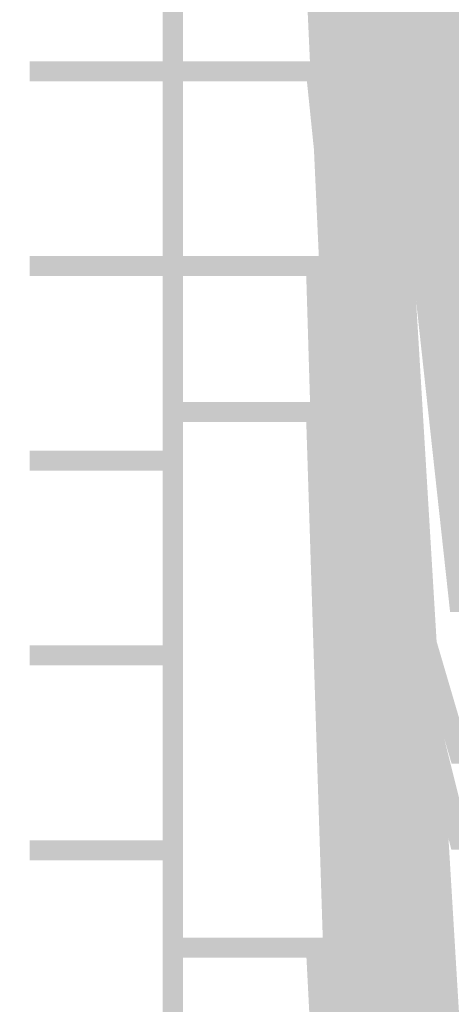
# Model space of a CAD drawing. Extents: x -2 to 113, y -136 to 16.
# Tile 211 of 256: x 12.23 to 14.45, y -44.43 to -39.37. Entities that reach past the tile are written whole.
import ezdxf

# ---------------------------------------------------------------- set-up
doc = ezdxf.new("R2010")
doc.units = 0
doc.header["$MEASUREMENT"] = 0
doc.linetypes.add('SOLID', pattern=[0])
doc.layers.get('0').update_dxf_attribs({"linetype": 'SOLID'})
for name, color, linetype in [('1', 7, 'SOLID'), ('10', 7, 'SOLID'), ('11', 7, 'SOLID'), ('12', 7, 'SOLID'), ('13', 7, 'SOLID'), ('14', 7, 'SOLID'), ('15', 7, 'SOLID'), ('16', 7, 'SOLID'), ('17', 7, 'SOLID'), ('18', 7, 'SOLID'), ('19', 7, 'SOLID'), ('2', 7, 'SOLID'), ('20', 7, 'SOLID'), ('21', 7, 'SOLID'), ('22', 7, 'SOLID'), ('23', 7, 'SOLID'), ('24', 7, 'SOLID'), ('25', 7, 'SOLID'), ('26', 7, 'SOLID'), ('27', 7, 'SOLID'), ('28', 7, 'SOLID'), ('29', 7, 'SOLID'), ('3', 7, 'SOLID'), ('30', 7, 'SOLID'), ('31', 7, 'SOLID'), ('32', 7, 'SOLID'), ('33', 7, 'SOLID'), ('34', 7, 'SOLID'), ('35', 7, 'SOLID'), ('36', 7, 'SOLID'), ('37', 7, 'SOLID'), ('38', 7, 'SOLID'), ('39', 7, 'SOLID'), ('4', 7, 'SOLID'), ('40', 7, 'SOLID'), ('41', 7, 'SOLID'), ('42', 7, 'SOLID'), ('43', 7, 'SOLID'), ('44', 7, 'SOLID'), ('45', 7, 'SOLID'), ('46', 7, 'SOLID'), ('47', 7, 'SOLID'), ('48', 7, 'SOLID'), ('49', 7, 'SOLID'), ('5', 7, 'SOLID'), ('50', 7, 'SOLID'), ('51', 7, 'SOLID'), ('52', 7, 'SOLID'), ('53', 7, 'SOLID'), ('54', 7, 'SOLID'), ('55', 7, 'SOLID'), ('56', 7, 'SOLID'), ('57', 7, 'SOLID'), ('58', 7, 'SOLID'), ('59', 7, 'SOLID'), ('6', 7, 'SOLID'), ('60', 7, 'SOLID'), ('61', 7, 'SOLID'), ('62', 7, 'SOLID'), ('63', 7, 'SOLID'), ('64', 7, 'SOLID'), ('65', 7, 'SOLID'), ('66', 7, 'SOLID'), ('67', 7, 'SOLID'), ('68', 7, 'SOLID'), ('7', 7, 'SOLID'), ('8', 7, 'SOLID'), ('9', 7, 'SOLID')]:
    doc.layers.add(name, color=color, linetype=linetype)

msp = doc.modelspace()

# ---------------------------------------------------------------- linework, layer by layer
at = {"color": 7, "linetype": 'SOLID', "const_width": 0.1029}
for points in [[(13.0178, -13.1385), (13.0178, -125.6385)], [(13.0178, -39.6385), (12.2825, -39.6385)], [(13.0178, -40.6385), (12.2825, -40.6385)], [(13.0178, -40.6385), (13.7531, -40.6385), (14.4884, -43.1422), (48.3119, -43.1422), (49.0472, -40.6385), (49.7825, -40.6385)], [(13.0178, -41.6385), (12.2825, -41.6385)], [(13.0178, -42.6385), (12.2825, -42.6385)], [(13.0178, -43.6385), (12.2825, -43.6385)]]:
    msp.add_lwpolyline(points, dxfattribs=at)
at = {"layer": '1', "color": 7, "linetype": 'SOLID', "const_width": 0.1029}
for points in [[(13.0178, -13.1385), (13.0178, -125.6385)], [(13.0178, -33.1385), (13.7531, -33.1385), (14.4884, -46.5558), (48.3119, -46.5558), (49.0472, -33.1385), (49.7825, -33.1385)], [(13.0178, -39.6385), (12.2825, -39.6385)], [(13.0178, -40.6385), (12.2825, -40.6385)], [(13.0178, -40.6385), (13.7531, -40.6385), (14.4884, -55.247), (48.3119, -55.247), (49.0472, -40.6385), (49.7825, -40.6385)], [(13.0178, -41.6385), (12.2825, -41.6385)], [(13.0178, -42.6385), (12.2825, -42.6385)], [(13.0178, -43.6385), (12.2825, -43.6385)]]:
    msp.add_lwpolyline(points, dxfattribs=at)
at = {"layer": '10', "color": 7, "linetype": 'SOLID', "const_width": 0.1029}
for points in [[(13.0178, -13.1385), (13.0178, -125.6385)], [(13.0178, -39.6385), (12.2825, -39.6385)], [(13.0178, -40.6385), (12.2825, -40.6385)], [(13.0178, -40.6385), (13.7531, -40.6385), (14.4884, -45.9933), (48.3119, -45.9933), (49.0472, -40.6385), (49.7825, -40.6385)], [(13.0178, -41.6385), (12.2825, -41.6385)], [(13.0178, -42.6385), (12.2825, -42.6385)], [(13.0178, -43.6385), (12.2825, -43.6385)]]:
    msp.add_lwpolyline(points, dxfattribs=at)
at = {"layer": '11', "color": 7, "linetype": 'SOLID', "const_width": 0.1029}
for points in [[(13.0178, -13.1385), (13.0178, -125.6385)], [(13.0178, -39.6385), (12.2825, -39.6385)], [(13.0178, -40.6385), (12.2825, -40.6385)], [(13.0178, -41.6385), (12.2825, -41.6385)], [(13.0178, -42.6385), (12.2825, -42.6385)], [(13.0178, -43.6385), (12.2825, -43.6385)]]:
    msp.add_lwpolyline(points, dxfattribs=at)
at = {"layer": '12', "color": 7, "linetype": 'SOLID', "const_width": 0.1029}
for points in [[(13.0178, -13.1385), (13.0178, -125.6385)], [(13.0178, -31.6385), (13.7531, -31.6385), (14.4884, -42.1495), (48.3119, -42.1495), (49.0472, -31.6385), (49.7825, -31.6385)], [(13.0178, -39.6385), (12.2825, -39.6385)], [(13.0178, -40.6385), (12.2825, -40.6385)], [(13.0178, -41.6385), (12.2825, -41.6385)], [(13.0178, -42.6385), (12.2825, -42.6385)], [(13.0178, -43.6385), (12.2825, -43.6385)]]:
    msp.add_lwpolyline(points, dxfattribs=at)
at = {"layer": '13', "color": 7, "linetype": 'SOLID', "const_width": 0.1029}
for points in [[(13.0178, -13.1385), (13.0178, -125.6385)], [(13.0178, -39.6385), (12.2825, -39.6385)], [(13.0178, -40.6385), (12.2825, -40.6385)], [(13.0178, -41.6385), (12.2825, -41.6385)], [(13.0178, -42.6385), (12.2825, -42.6385)], [(13.0178, -43.6385), (12.2825, -43.6385)]]:
    msp.add_lwpolyline(points, dxfattribs=at)
at = {"layer": '14', "color": 7, "linetype": 'SOLID', "const_width": 0.1029}
for points in [[(13.0178, -13.1385), (13.0178, -125.6385)], [(13.0178, -39.6385), (12.2825, -39.6385)], [(13.0178, -40.6385), (12.2825, -40.6385)], [(13.0178, -41.6385), (12.2825, -41.6385)], [(13.0178, -42.6385), (12.2825, -42.6385)], [(13.0178, -43.6385), (12.2825, -43.6385)], [(13.0178, -44.1385), (13.7531, -44.1385), (14.4884, -52.2745), (48.3119, -52.2745), (49.0472, -44.1385), (49.7825, -44.1385)]]:
    msp.add_lwpolyline(points, dxfattribs=at)
at = {"layer": '15', "color": 7, "linetype": 'SOLID', "const_width": 0.1029}
for points in [[(13.0178, -13.1385), (13.0178, -125.6385)], [(13.0178, -39.6385), (12.2825, -39.6385)], [(13.0178, -40.6385), (12.2825, -40.6385)], [(13.0178, -41.6385), (12.2825, -41.6385)], [(13.0178, -42.6385), (12.2825, -42.6385)], [(13.0178, -43.6385), (12.2825, -43.6385)]]:
    msp.add_lwpolyline(points, dxfattribs=at)
at = {"layer": '16', "color": 7, "linetype": 'SOLID', "const_width": 0.1029}
for points in [[(13.0178, -13.1385), (13.0178, -125.6385)], [(13.0178, -29.6385), (13.7531, -29.6385), (14.4884, -40.0595), (48.3119, -40.0595), (49.0472, -29.6385), (49.7825, -29.6385)], [(13.0178, -37.6385), (13.7531, -37.6385), (14.4884, -56.3444), (48.3119, -56.3444), (49.0472, -37.6385), (49.7825, -37.6385)], [(13.0178, -39.6385), (12.2825, -39.6385)], [(13.0178, -40.6385), (12.2825, -40.6385)], [(13.0178, -41.3885), (13.7531, -41.3885), (14.4884, -64.3793), (48.3119, -64.3793), (49.0472, -41.3885), (49.7825, -41.3885)], [(13.0178, -41.6385), (12.2825, -41.6385)], [(13.0178, -42.6385), (12.2825, -42.6385)], [(13.0178, -43.6385), (12.2825, -43.6385)]]:
    msp.add_lwpolyline(points, dxfattribs=at)
at = {"layer": '17', "color": 7, "linetype": 'SOLID', "const_width": 0.1029}
for points in [[(13.0178, -13.1385), (13.0178, -125.6385)], [(13.0178, -39.6385), (12.2825, -39.6385)], [(13.0178, -40.6385), (12.2825, -40.6385)], [(13.0178, -41.6385), (12.2825, -41.6385)], [(13.0178, -42.6385), (12.2825, -42.6385)], [(13.0178, -43.6385), (12.2825, -43.6385)]]:
    msp.add_lwpolyline(points, dxfattribs=at)
at = {"layer": '18', "color": 7, "linetype": 'SOLID', "const_width": 0.1029}
for points in [[(13.0178, -13.1385), (13.0178, -125.6385)], [(13.0178, -33.1385), (13.7531, -33.1385), (14.4884, -47.212), (48.3119, -47.212), (49.0472, -33.1385), (49.7825, -33.1385)], [(13.0178, -39.6385), (12.2825, -39.6385)], [(13.0178, -40.6385), (12.2825, -40.6385)], [(13.0178, -40.6385), (13.7531, -40.6385), (14.4884, -55.247), (48.3119, -55.247), (49.0472, -40.6385), (49.7825, -40.6385)], [(13.0178, -41.6385), (12.2825, -41.6385)], [(13.0178, -42.6385), (12.2825, -42.6385)], [(13.0178, -43.6385), (12.2825, -43.6385)]]:
    msp.add_lwpolyline(points, dxfattribs=at)
at = {"layer": '19', "color": 7, "linetype": 'SOLID', "const_width": 0.1029}
for points in [[(13.0178, -13.1385), (13.0178, -125.6385)], [(13.0178, -39.6385), (12.2825, -39.6385)], [(13.0178, -40.6385), (12.2825, -40.6385)], [(13.0178, -41.6385), (12.2825, -41.6385)], [(13.0178, -42.6385), (12.2825, -42.6385)], [(13.0178, -43.6385), (12.2825, -43.6385)]]:
    msp.add_lwpolyline(points, dxfattribs=at)
at = {"layer": '2', "color": 7, "linetype": 'SOLID', "const_width": 0.1029}
for points in [[(13.0178, -13.1385), (13.0178, -125.6385)], [(13.0178, -31.6385), (13.7531, -31.6385), (14.4884, -41.0521), (48.3119, -41.0521), (49.0472, -31.6385), (49.7825, -31.6385)], [(13.0178, -33.6385), (13.7531, -33.6385), (14.4884, -47.212), (48.3119, -47.212), (49.0472, -33.6385), (49.7825, -33.6385)], [(13.0178, -39.1385), (13.7531, -39.1385), (14.4884, -55.247), (48.3119, -55.247), (49.0472, -39.1385), (49.7825, -39.1385)], [(13.0178, -39.6385), (12.2825, -39.6385)], [(13.0178, -40.6385), (12.2825, -40.6385)], [(13.0178, -41.6385), (12.2825, -41.6385)], [(13.0178, -42.6385), (12.2825, -42.6385)], [(13.0178, -43.6385), (12.2825, -43.6385)]]:
    msp.add_lwpolyline(points, dxfattribs=at)
at = {"layer": '20', "color": 7, "linetype": 'SOLID', "const_width": 0.1029}
for points in [[(13.0178, -13.1385), (13.0178, -125.6385)], [(13.0178, -39.6385), (12.2825, -39.6385)], [(13.0178, -39.6385), (13.7531, -39.6385), (14.4884, -46.7709), (48.3119, -46.7709), (49.0472, -39.6385), (49.7825, -39.6385)], [(13.0178, -40.6385), (12.2825, -40.6385)], [(13.0178, -41.6385), (12.2825, -41.6385)], [(13.0178, -42.6385), (12.2825, -42.6385)], [(13.0178, -43.6385), (12.2825, -43.6385)], [(13.0178, -44.1385), (13.7531, -44.1385), (14.4884, -52.9308), (48.3119, -52.9308), (49.0472, -44.1385), (49.7825, -44.1385)]]:
    msp.add_lwpolyline(points, dxfattribs=at)
at = {"layer": '21', "color": 7, "linetype": 'SOLID', "const_width": 0.1029}
for points in [[(13.0178, -13.1385), (13.0178, -125.6385)], [(13.0178, -39.6385), (12.2825, -39.6385)], [(13.0178, -40.6385), (12.2825, -40.6385)], [(13.0178, -41.6385), (12.2825, -41.6385)], [(13.0178, -42.6385), (12.2825, -42.6385)], [(13.0178, -43.6385), (12.2825, -43.6385)]]:
    msp.add_lwpolyline(points, dxfattribs=at)
at = {"layer": '22', "color": 7, "linetype": 'SOLID', "const_width": 0.1029}
for points in [[(13.0178, -13.1385), (13.0178, -125.6385)], [(13.0178, -39.6385), (12.2825, -39.6385)], [(13.0178, -40.6385), (12.2825, -40.6385)], [(13.0178, -41.6385), (12.2825, -41.6385)], [(13.0178, -42.6385), (12.2825, -42.6385)], [(13.0178, -43.6385), (12.2825, -43.6385)]]:
    msp.add_lwpolyline(points, dxfattribs=at)
at = {"layer": '23', "color": 7, "linetype": 'SOLID', "const_width": 0.1029}
for points in [[(13.0178, -13.1385), (13.0178, -125.6385)], [(13.0178, -39.6385), (12.2825, -39.6385)], [(13.0178, -40.6385), (12.2825, -40.6385)], [(13.0178, -41.6385), (12.2825, -41.6385)], [(13.0178, -42.6385), (12.2825, -42.6385)], [(13.0178, -43.6385), (12.2825, -43.6385)]]:
    msp.add_lwpolyline(points, dxfattribs=at)
at = {"layer": '24', "color": 7, "linetype": 'SOLID', "const_width": 0.1029}
for points in [[(13.0178, -13.1385), (13.0178, -125.6385)], [(13.0178, -39.6385), (12.2825, -39.6385)], [(13.0178, -40.6385), (12.2825, -40.6385)], [(13.0178, -41.6385), (12.2825, -41.6385)], [(13.0178, -42.6385), (12.2825, -42.6385)], [(13.0178, -43.6385), (12.2825, -43.6385)]]:
    msp.add_lwpolyline(points, dxfattribs=at)
at = {"layer": '25', "color": 7, "linetype": 'SOLID', "const_width": 0.1029}
for points in [[(13.0178, -13.1385), (13.0178, -125.6385)], [(13.0178, -39.6385), (12.2825, -39.6385)], [(13.0178, -40.6385), (12.2825, -40.6385)], [(13.0178, -41.6385), (12.2825, -41.6385)], [(13.0178, -42.6385), (12.2825, -42.6385)], [(13.0178, -43.6385), (12.2825, -43.6385)]]:
    msp.add_lwpolyline(points, dxfattribs=at)
at = {"layer": '26', "color": 7, "linetype": 'SOLID', "const_width": 0.1029}
for points in [[(13.0178, -13.1385), (13.0178, -125.6385)], [(13.0178, -33.1385), (13.7531, -33.1385), (14.4884, -41.7084), (48.3119, -41.7084), (49.0472, -33.1385), (49.7825, -33.1385)], [(13.0178, -39.6385), (12.2825, -39.6385)], [(13.0178, -40.6385), (12.2825, -40.6385)], [(13.0178, -41.6385), (12.2825, -41.6385)], [(13.0178, -42.6385), (12.2825, -42.6385)], [(13.0178, -43.6385), (12.2825, -43.6385)]]:
    msp.add_lwpolyline(points, dxfattribs=at)
at = {"layer": '27', "color": 7, "linetype": 'SOLID', "const_width": 0.1029}
for points in [[(13.0178, -13.1385), (13.0178, -125.6385)], [(13.0178, -39.6385), (12.2825, -39.6385)], [(13.0178, -40.6385), (12.2825, -40.6385)], [(13.0178, -41.6385), (12.2825, -41.6385)], [(13.0178, -42.6385), (12.2825, -42.6385)], [(13.0178, -43.6385), (12.2825, -43.6385)]]:
    msp.add_lwpolyline(points, dxfattribs=at)
at = {"layer": '28', "color": 7, "linetype": 'SOLID', "const_width": 0.1029}
for points in [[(13.0178, -13.1385), (13.0178, -125.6385)], [(13.0178, -39.6385), (12.2825, -39.6385)], [(13.0178, -40.6385), (12.2825, -40.6385)], [(13.0178, -41.6385), (12.2825, -41.6385)], [(13.0178, -42.6385), (12.2825, -42.6385)], [(13.0178, -43.6385), (12.2825, -43.6385)]]:
    msp.add_lwpolyline(points, dxfattribs=at)
at = {"layer": '29', "color": 7, "linetype": 'SOLID', "const_width": 0.1029}
for points in [[(13.0178, -13.1385), (13.0178, -125.6385)], [(13.0178, -33.1385), (13.7531, -33.1385), (14.4884, -41.8297), (48.3119, -41.8297), (49.0472, -33.1385), (49.7825, -33.1385)], [(13.0178, -35.6385), (13.7531, -35.6385), (14.4884, -49.8646), (48.3119, -49.8646), (49.0472, -35.6385), (49.7825, -35.6385)], [(13.0178, -39.6385), (12.2825, -39.6385)], [(13.0178, -40.6385), (12.2825, -40.6385)], [(13.0178, -41.6385), (12.2825, -41.6385)], [(13.0178, -42.6385), (12.2825, -42.6385)], [(13.0178, -43.6385), (12.2825, -43.6385)]]:
    msp.add_lwpolyline(points, dxfattribs=at)
at = {"layer": '3', "color": 7, "linetype": 'SOLID', "const_width": 0.1029}
for points in [[(13.0178, -13.1385), (13.0178, -125.6385)], [(13.0178, -39.6385), (12.2825, -39.6385)], [(13.0178, -40.6385), (12.2825, -40.6385)], [(13.0178, -41.6385), (12.2825, -41.6385)], [(13.0178, -42.6385), (12.2825, -42.6385)], [(13.0178, -43.6385), (12.2825, -43.6385)]]:
    msp.add_lwpolyline(points, dxfattribs=at)
at = {"layer": '30', "color": 7, "linetype": 'SOLID', "const_width": 0.1029}
for points in [[(13.0178, -13.1385), (13.0178, -125.6385)], [(13.0178, -30.6385), (13.7531, -30.6385), (14.4884, -41.0521), (48.3119, -41.0521), (49.0472, -30.6385), (49.7825, -30.6385)], [(13.0178, -33.1385), (13.7531, -33.1385), (14.4884, -47.212), (48.3119, -47.212), (49.0472, -33.1385), (49.7825, -33.1385)], [(13.0178, -35.6385), (13.7531, -35.6385), (14.4884, -53.372), (48.3119, -53.372), (49.0472, -35.6385), (49.7825, -35.6385)], [(13.0178, -39.6385), (12.2825, -39.6385)], [(13.0178, -40.6385), (12.2825, -40.6385)], [(13.0178, -41.6385), (12.2825, -41.6385)], [(13.0178, -42.6385), (12.2825, -42.6385)], [(13.0178, -43.6385), (12.2825, -43.6385)]]:
    msp.add_lwpolyline(points, dxfattribs=at)
at = {"layer": '31', "color": 7, "linetype": 'SOLID', "const_width": 0.1029}
for points in [[(13.0178, -13.1385), (13.0178, -125.6385)], [(13.0178, -39.6385), (12.2825, -39.6385)], [(13.0178, -40.6385), (12.2825, -40.6385)], [(13.0178, -41.6385), (12.2825, -41.6385)], [(13.0178, -42.6385), (12.2825, -42.6385)], [(13.0178, -43.6385), (12.2825, -43.6385)]]:
    msp.add_lwpolyline(points, dxfattribs=at)
at = {"layer": '32', "color": 7, "linetype": 'SOLID', "const_width": 0.1029}
for points in [[(13.0178, -13.1385), (13.0178, -125.6385)], [(13.0178, -39.6385), (12.2825, -39.6385)], [(13.0178, -40.6385), (12.2825, -40.6385)], [(13.0178, -41.6385), (12.2825, -41.6385)], [(13.0178, -42.6385), (12.2825, -42.6385)], [(13.0178, -43.6385), (12.2825, -43.6385)]]:
    msp.add_lwpolyline(points, dxfattribs=at)
at = {"layer": '33', "color": 7, "linetype": 'SOLID', "const_width": 0.1029}
for points in [[(13.0178, -13.1385), (13.0178, -125.6385)], [(13.0178, -39.6385), (12.2825, -39.6385)], [(13.0178, -40.6385), (12.2825, -40.6385)], [(13.0178, -41.6385), (12.2825, -41.6385)], [(13.0178, -42.6385), (12.2825, -42.6385)], [(13.0178, -43.6385), (12.2825, -43.6385)]]:
    msp.add_lwpolyline(points, dxfattribs=at)
at = {"layer": '34', "color": 7, "linetype": 'SOLID', "const_width": 0.1029}
for points in [[(13.0178, -13.1385), (13.0178, -125.6385)], [(13.0178, -39.6385), (12.2825, -39.6385)], [(13.0178, -40.6385), (12.2825, -40.6385)], [(13.0178, -41.6385), (12.2825, -41.6385)], [(13.0178, -42.6385), (12.2825, -42.6385)], [(13.0178, -43.6385), (12.2825, -43.6385)]]:
    msp.add_lwpolyline(points, dxfattribs=at)
at = {"layer": '35', "color": 7, "linetype": 'SOLID', "const_width": 0.1029}
for points in [[(13.0178, -13.1385), (13.0178, -125.6385)], [(13.0178, -39.6385), (12.2825, -39.6385)], [(13.0178, -40.6385), (12.2825, -40.6385)], [(13.0178, -41.6385), (12.2825, -41.6385)], [(13.0178, -42.6385), (12.2825, -42.6385)], [(13.0178, -43.6385), (12.2825, -43.6385)]]:
    msp.add_lwpolyline(points, dxfattribs=at)
at = {"layer": '36', "color": 7, "linetype": 'SOLID', "const_width": 0.1029}
for points in [[(13.0178, -13.1385), (13.0178, -125.6385)], [(13.0178, -39.6385), (12.2825, -39.6385)], [(13.0178, -40.6385), (12.2825, -40.6385)], [(13.0178, -41.6385), (12.2825, -41.6385)], [(13.0178, -42.6385), (12.2825, -42.6385)], [(13.0178, -43.6385), (12.2825, -43.6385)]]:
    msp.add_lwpolyline(points, dxfattribs=at)
at = {"layer": '37', "color": 7, "linetype": 'SOLID', "const_width": 0.1029}
for points in [[(13.0178, -13.1385), (13.0178, -125.6385)], [(13.0178, -39.6385), (12.2825, -39.6385)], [(13.0178, -40.6385), (12.2825, -40.6385)], [(13.0178, -41.6385), (12.2825, -41.6385)], [(13.0178, -42.6385), (12.2825, -42.6385)], [(13.0178, -43.6385), (12.2825, -43.6385)]]:
    msp.add_lwpolyline(points, dxfattribs=at)
at = {"layer": '38', "color": 7, "linetype": 'SOLID', "const_width": 0.1029}
for points in [[(13.0178, -13.1385), (13.0178, -125.6385)], [(13.0178, -39.6385), (12.2825, -39.6385)], [(13.0178, -40.6385), (12.2825, -40.6385)], [(13.0178, -41.6385), (12.2825, -41.6385)], [(13.0178, -42.6385), (12.2825, -42.6385)], [(13.0178, -43.6385), (12.2825, -43.6385)]]:
    msp.add_lwpolyline(points, dxfattribs=at)
at = {"layer": '39', "color": 7, "linetype": 'SOLID', "const_width": 0.1029}
for points in [[(13.0178, -13.1385), (13.0178, -125.6385)], [(13.0178, -35.6385), (13.7531, -35.6385), (14.4884, -42.3646), (48.3119, -42.3646), (49.0472, -35.6385), (49.7825, -35.6385)], [(13.0178, -39.6385), (12.2825, -39.6385)], [(13.0178, -40.6385), (12.2825, -40.6385)], [(13.0178, -40.6385), (13.7531, -40.6385), (14.4884, -48.5245), (48.3119, -48.5245), (49.0472, -40.6385), (49.7825, -40.6385)], [(13.0178, -41.6385), (12.2825, -41.6385)], [(13.0178, -42.6385), (12.2825, -42.6385)], [(13.0178, -43.6385), (12.2825, -43.6385)]]:
    msp.add_lwpolyline(points, dxfattribs=at)
at = {"layer": '4', "color": 7, "linetype": 'SOLID', "const_width": 0.1029}
for points in [[(13.0178, -13.1385), (13.0178, -125.6385)], [(13.0178, -33.6385), (13.7531, -33.6385), (14.4884, -41.7084), (48.3119, -41.7084), (49.0472, -33.6385), (49.7825, -33.6385)], [(13.0178, -35.6385), (13.7531, -35.6385), (14.4884, -47.8683), (48.3119, -47.8683), (49.0472, -35.6385), (49.7825, -35.6385)], [(13.0178, -39.1385), (13.7531, -39.1385), (14.4884, -54.0282), (48.3119, -54.0282), (49.0472, -39.1385), (49.7825, -39.1385)], [(13.0178, -39.6385), (12.2825, -39.6385)], [(13.0178, -40.6385), (12.2825, -40.6385)], [(13.0178, -41.6385), (12.2825, -41.6385)], [(13.0178, -42.6385), (12.2825, -42.6385)], [(13.0178, -43.6385), (12.2825, -43.6385)]]:
    msp.add_lwpolyline(points, dxfattribs=at)
at = {"layer": '40', "color": 7, "linetype": 'SOLID', "const_width": 0.1029}
for points in [[(13.0178, -13.1385), (13.0178, -125.6385)], [(13.0178, -39.6385), (12.2825, -39.6385)], [(13.0178, -40.6385), (12.2825, -40.6385)], [(13.0178, -41.6385), (12.2825, -41.6385)], [(13.0178, -42.6385), (12.2825, -42.6385)], [(13.0178, -43.6385), (12.2825, -43.6385)]]:
    msp.add_lwpolyline(points, dxfattribs=at)
at = {"layer": '41', "color": 7, "linetype": 'SOLID', "const_width": 0.1029}
for points in [[(13.0178, -13.1385), (13.0178, -125.6385)], [(13.0178, -39.6385), (12.2825, -39.6385)], [(13.0178, -40.6385), (12.2825, -40.6385)], [(13.0178, -41.6385), (12.2825, -41.6385)], [(13.0178, -42.6385), (12.2825, -42.6385)], [(13.0178, -43.6385), (12.2825, -43.6385)]]:
    msp.add_lwpolyline(points, dxfattribs=at)
at = {"layer": '42', "color": 7, "linetype": 'SOLID', "const_width": 0.1029}
for points in [[(13.0178, -13.1385), (13.0178, -125.6385)], [(13.0178, -39.6385), (12.2825, -39.6385)], [(13.0178, -40.6385), (12.2825, -40.6385)], [(13.0178, -41.6385), (12.2825, -41.6385)], [(13.0178, -42.6385), (12.2825, -42.6385)], [(13.0178, -43.6385), (12.2825, -43.6385)]]:
    msp.add_lwpolyline(points, dxfattribs=at)
at = {"layer": '43', "color": 7, "linetype": 'SOLID', "const_width": 0.1029}
for points in [[(13.0178, -13.1385), (13.0178, -125.6385)], [(13.0178, -39.6385), (12.2825, -39.6385)], [(13.0178, -40.6385), (12.2825, -40.6385)], [(13.0178, -41.6385), (12.2825, -41.6385)], [(13.0178, -42.6385), (12.2825, -42.6385)], [(13.0178, -43.6385), (12.2825, -43.6385)]]:
    msp.add_lwpolyline(points, dxfattribs=at)
at = {"layer": '44', "color": 7, "linetype": 'SOLID', "const_width": 0.1029}
for points in [[(13.0178, -13.1385), (13.0178, -125.6385)], [(13.0178, -39.6385), (12.2825, -39.6385)], [(13.0178, -40.6385), (12.2825, -40.6385)], [(13.0178, -41.6385), (12.2825, -41.6385)], [(13.0178, -42.6385), (12.2825, -42.6385)], [(13.0178, -43.6385), (12.2825, -43.6385)]]:
    msp.add_lwpolyline(points, dxfattribs=at)
at = {"layer": '45', "color": 7, "linetype": 'SOLID', "const_width": 0.1029}
for points in [[(13.0178, -13.1385), (13.0178, -125.6385)], [(13.0178, -39.6385), (12.2825, -39.6385)], [(13.0178, -40.6385), (12.2825, -40.6385)], [(13.0178, -41.6385), (12.2825, -41.6385)], [(13.0178, -42.6385), (12.2825, -42.6385)], [(13.0178, -43.6385), (12.2825, -43.6385)]]:
    msp.add_lwpolyline(points, dxfattribs=at)
at = {"layer": '46', "color": 7, "linetype": 'SOLID', "const_width": 0.1029}
for points in [[(13.0178, -13.1385), (13.0178, -125.6385)], [(13.0178, -35.6385), (13.7531, -35.6385), (14.4884, -41.7084), (48.3119, -41.7084), (49.0472, -35.6385), (49.7825, -35.6385)], [(13.0178, -39.6385), (12.2825, -39.6385)], [(13.0178, -40.6385), (12.2825, -40.6385)], [(13.0178, -41.6385), (12.2825, -41.6385)], [(13.0178, -42.6385), (12.2825, -42.6385)], [(13.0178, -43.6385), (12.2825, -43.6385)]]:
    msp.add_lwpolyline(points, dxfattribs=at)
at = {"layer": '47', "color": 7, "linetype": 'SOLID', "const_width": 0.1029}
for points in [[(13.0178, -13.1385), (13.0178, -125.6385)], [(13.0178, -33.1385), (13.7531, -33.1385), (14.4884, -46.5558), (48.3119, -46.5558), (49.0472, -33.1385), (49.7825, -33.1385)], [(13.0178, -35.6385), (13.7531, -35.6385), (14.4884, -52.7157), (48.3119, -52.7157), (49.0472, -35.6385), (49.7825, -35.6385)], [(13.0178, -39.6385), (12.2825, -39.6385)], [(13.0178, -40.6385), (12.2825, -40.6385)], [(13.0178, -40.6385), (13.7531, -40.6385), (14.4884, -60.7506), (48.3119, -60.7506), (49.0472, -40.6385), (49.7825, -40.6385)], [(13.0178, -41.6385), (12.2825, -41.6385)], [(13.0178, -42.6385), (12.2825, -42.6385)], [(13.0178, -43.6385), (12.2825, -43.6385)]]:
    msp.add_lwpolyline(points, dxfattribs=at)
at = {"layer": '48', "color": 7, "linetype": 'SOLID', "const_width": 0.1029}
for points in [[(13.0178, -13.1385), (13.0178, -125.6385)], [(13.0178, -35.6385), (13.7531, -35.6385), (14.4884, -49.8646), (48.3119, -49.8646), (49.0472, -35.6385), (49.7825, -35.6385)], [(13.0178, -39.6385), (12.2825, -39.6385)], [(13.0178, -40.6385), (12.2825, -40.6385)], [(13.0178, -40.6385), (13.7531, -40.6385), (14.4884, -56.0245), (48.3119, -56.0245), (49.0472, -40.6385), (49.7825, -40.6385)], [(13.0178, -41.6385), (12.2825, -41.6385)], [(13.0178, -42.6385), (12.2825, -42.6385)], [(13.0178, -43.6385), (12.2825, -43.6385)]]:
    msp.add_lwpolyline(points, dxfattribs=at)
at = {"layer": '49', "color": 7, "linetype": 'SOLID', "const_width": 0.1029}
for points in [[(13.0178, -13.1385), (13.0178, -125.6385)], [(13.0178, -33.1385), (13.7531, -33.1385), (14.4884, -42.1495), (48.3119, -42.1495), (49.0472, -33.1385), (49.7825, -33.1385)], [(13.0178, -39.6385), (12.2825, -39.6385)], [(13.0178, -40.6385), (12.2825, -40.6385)], [(13.0178, -40.6385), (13.7531, -40.6385), (14.4884, -50.8407), (48.3119, -50.8407), (49.0472, -40.6385), (49.7825, -40.6385)], [(13.0178, -41.6385), (12.2825, -41.6385)], [(13.0178, -42.6385), (12.2825, -42.6385)], [(13.0178, -43.6385), (12.2825, -43.6385)]]:
    msp.add_lwpolyline(points, dxfattribs=at)
at = {"layer": '5', "color": 7, "linetype": 'SOLID', "const_width": 0.1029}
for points in [[(13.0178, -13.1385), (13.0178, -125.6385)], [(13.0178, -39.6385), (12.2825, -39.6385)], [(13.0178, -40.6385), (12.2825, -40.6385)], [(13.0178, -41.6385), (12.2825, -41.6385)], [(13.0178, -42.6385), (12.2825, -42.6385)], [(13.0178, -43.6385), (12.2825, -43.6385)]]:
    msp.add_lwpolyline(points, dxfattribs=at)
at = {"layer": '50', "color": 7, "linetype": 'SOLID', "const_width": 0.1029}
for points in [[(13.0178, -13.1385), (13.0178, -125.6385)], [(13.0178, -31.6385), (13.7531, -31.6385), (14.4884, -41.7084), (48.3119, -41.7084), (49.0472, -31.6385), (49.7825, -31.6385)], [(13.0178, -39.1385), (13.7531, -39.1385), (14.4884, -52.2745), (48.3119, -52.2745), (49.0472, -39.1385), (49.7825, -39.1385)], [(13.0178, -39.6385), (12.2825, -39.6385)], [(13.0178, -40.6385), (12.2825, -40.6385)], [(13.0178, -41.6385), (12.2825, -41.6385)], [(13.0178, -42.6385), (12.2825, -42.6385)], [(13.0178, -43.6385), (12.2825, -43.6385)], [(13.0178, -44.1385), (13.7531, -44.1385), (14.4884, -58.4345), (48.3119, -58.4345), (49.0472, -44.1385), (49.7825, -44.1385)]]:
    msp.add_lwpolyline(points, dxfattribs=at)
at = {"layer": '51', "color": 7, "linetype": 'SOLID', "const_width": 0.1029}
for points in [[(13.0178, -13.1385), (13.0178, -125.6385)], [(13.0178, -39.6385), (12.2825, -39.6385)], [(13.0178, -40.6385), (12.2825, -40.6385)], [(13.0178, -41.6385), (12.2825, -41.6385)], [(13.0178, -42.6385), (12.2825, -42.6385)], [(13.0178, -43.6385), (12.2825, -43.6385)]]:
    msp.add_lwpolyline(points, dxfattribs=at)
at = {"layer": '52', "color": 7, "linetype": 'SOLID', "const_width": 0.1029}
for points in [[(13.0178, -13.1385), (13.0178, -125.6385)], [(13.0178, -39.6385), (12.2825, -39.6385)], [(13.0178, -40.6385), (12.2825, -40.6385)], [(13.0178, -41.6385), (12.2825, -41.6385)], [(13.0178, -42.6385), (12.2825, -42.6385)], [(13.0178, -43.6385), (12.2825, -43.6385)]]:
    msp.add_lwpolyline(points, dxfattribs=at)
at = {"layer": '53', "color": 7, "linetype": 'SOLID', "const_width": 0.1029}
for points in [[(13.0178, -13.1385), (13.0178, -125.6385)], [(13.0178, -39.6385), (12.2825, -39.6385)], [(13.0178, -40.6385), (12.2825, -40.6385)], [(13.0178, -41.6385), (12.2825, -41.6385)], [(13.0178, -42.6385), (12.2825, -42.6385)], [(13.0178, -43.6385), (12.2825, -43.6385)]]:
    msp.add_lwpolyline(points, dxfattribs=at)
at = {"layer": '54', "color": 7, "linetype": 'SOLID', "const_width": 0.1029}
for points in [[(13.0178, -13.1385), (13.0178, -125.6385)], [(13.0178, -39.6385), (12.2825, -39.6385)], [(13.0178, -40.6385), (12.2825, -40.6385)], [(13.0178, -41.6385), (12.2825, -41.6385)], [(13.0178, -42.6385), (12.2825, -42.6385)], [(13.0178, -43.6385), (12.2825, -43.6385)]]:
    msp.add_lwpolyline(points, dxfattribs=at)
at = {"layer": '55', "color": 7, "linetype": 'SOLID', "const_width": 0.1029}
for points in [[(13.0178, -13.1385), (13.0178, -125.6385)], [(13.0178, -39.6385), (12.2825, -39.6385)], [(13.0178, -40.6385), (12.2825, -40.6385)], [(13.0178, -41.6385), (12.2825, -41.6385)], [(13.0178, -42.6385), (12.2825, -42.6385)], [(13.0178, -43.6385), (12.2825, -43.6385)]]:
    msp.add_lwpolyline(points, dxfattribs=at)
at = {"layer": '56', "color": 7, "linetype": 'SOLID', "const_width": 0.1029}
for points in [[(13.0178, -13.1385), (13.0178, -125.6385)], [(13.0178, -30.6385), (13.7531, -30.6385), (14.4884, -42.1495), (48.3119, -42.1495), (49.0472, -30.6385), (49.7825, -30.6385)], [(13.0178, -35.6385), (13.7531, -35.6385), (14.4884, -52.7157), (48.3119, -52.7157), (49.0472, -35.6385), (49.7825, -35.6385)], [(13.0178, -36.6385), (13.7531, -36.6385), (14.4884, -58.8756), (48.3119, -58.8756), (49.0472, -36.6385), (49.7825, -36.6385)], [(13.0178, -39.6385), (12.2825, -39.6385)], [(13.0178, -40.6385), (12.2825, -40.6385)], [(13.0178, -40.6385), (13.7531, -40.6385), (14.4884, -65.0356), (48.3119, -65.0356), (49.0472, -40.6385), (49.7825, -40.6385)], [(13.0178, -41.6385), (12.2825, -41.6385)], [(13.0178, -42.6385), (12.2825, -42.6385)], [(13.0178, -43.6385), (12.2825, -43.6385)]]:
    msp.add_lwpolyline(points, dxfattribs=at)
at = {"layer": '57', "color": 7, "linetype": 'SOLID', "const_width": 0.1029}
for points in [[(13.0178, -13.1385), (13.0178, -125.6385)], [(13.0178, -39.6385), (12.2825, -39.6385)], [(13.0178, -40.6385), (12.2825, -40.6385)], [(13.0178, -40.6385), (13.7531, -40.6385), (14.4884, -44.8021), (48.3119, -44.8021), (49.0472, -40.6385), (49.7825, -40.6385)], [(13.0178, -41.6385), (12.2825, -41.6385)], [(13.0178, -42.6385), (12.2825, -42.6385)], [(13.0178, -43.6385), (12.2825, -43.6385)]]:
    msp.add_lwpolyline(points, dxfattribs=at)
at = {"layer": '58', "color": 7, "linetype": 'SOLID', "const_width": 0.1029}
for points in [[(13.0178, -13.1385), (13.0178, -125.6385)], [(13.0178, -39.6385), (12.2825, -39.6385)], [(13.0178, -40.6385), (12.2825, -40.6385)], [(13.0178, -41.6385), (12.2825, -41.6385)], [(13.0178, -42.6385), (12.2825, -42.6385)], [(13.0178, -43.6385), (12.2825, -43.6385)]]:
    msp.add_lwpolyline(points, dxfattribs=at)
at = {"layer": '59', "color": 7, "linetype": 'SOLID', "const_width": 0.1029}
for points in [[(13.0178, -13.1385), (13.0178, -125.6385)], [(13.0178, -33.1385), (13.7531, -33.1385), (14.4884, -39.8334), (48.3119, -39.8334), (49.0472, -33.1385), (49.7825, -33.1385)], [(13.0178, -39.6385), (12.2825, -39.6385)], [(13.0178, -40.6385), (12.2825, -40.6385)], [(13.0178, -40.6385), (13.7531, -40.6385), (14.4884, -48.5245), (48.3119, -48.5245), (49.0472, -40.6385), (49.7825, -40.6385)], [(13.0178, -41.6385), (12.2825, -41.6385)], [(13.0178, -42.6385), (12.2825, -42.6385)], [(13.0178, -43.6385), (12.2825, -43.6385)]]:
    msp.add_lwpolyline(points, dxfattribs=at)
at = {"layer": '6', "color": 7, "linetype": 'SOLID', "const_width": 0.1029}
for points in [[(13.0178, -13.1385), (13.0178, -125.6385)], [(13.0178, -39.6385), (12.2825, -39.6385)], [(13.0178, -40.6385), (12.2825, -40.6385)], [(13.0178, -41.6385), (12.2825, -41.6385)], [(13.0178, -42.6385), (12.2825, -42.6385)], [(13.0178, -43.6385), (12.2825, -43.6385)]]:
    msp.add_lwpolyline(points, dxfattribs=at)
at = {"layer": '60', "color": 7, "linetype": 'SOLID', "const_width": 0.1029}
for points in [[(13.0178, -13.1385), (13.0178, -125.6385)], [(13.0178, -39.6385), (12.2825, -39.6385)], [(13.0178, -40.6385), (12.2825, -40.6385)], [(13.0178, -41.6385), (12.2825, -41.6385)], [(13.0178, -42.6385), (12.2825, -42.6385)], [(13.0178, -43.6385), (12.2825, -43.6385)]]:
    msp.add_lwpolyline(points, dxfattribs=at)
at = {"layer": '61', "color": 7, "linetype": 'SOLID', "const_width": 0.1029}
for points in [[(13.0178, -13.1385), (13.0178, -125.6385)], [(13.0178, -33.1385), (13.7531, -33.1385), (14.4884, -45.337), (48.3119, -45.337), (49.0472, -33.1385), (49.7825, -33.1385)], [(13.0178, -35.6385), (13.7531, -35.6385), (14.4884, -53.372), (48.3119, -53.372), (49.0472, -35.6385), (49.7825, -35.6385)], [(13.0178, -39.6385), (12.2825, -39.6385)], [(13.0178, -40.6385), (12.2825, -40.6385)], [(13.0178, -40.6385), (13.7531, -40.6385), (14.4884, -61.4069), (48.3119, -61.4069), (49.0472, -40.6385), (49.7825, -40.6385)], [(13.0178, -41.6385), (12.2825, -41.6385)], [(13.0178, -42.6385), (12.2825, -42.6385)], [(13.0178, -43.6385), (12.2825, -43.6385)]]:
    msp.add_lwpolyline(points, dxfattribs=at)
at = {"layer": '62', "color": 7, "linetype": 'SOLID', "const_width": 0.1029}
for points in [[(13.0178, -13.1385), (13.0178, -125.6385)], [(13.0178, -39.6385), (12.2825, -39.6385)], [(13.0178, -40.6385), (12.2825, -40.6385)], [(13.0178, -41.6385), (12.2825, -41.6385)], [(13.0178, -42.6385), (12.2825, -42.6385)], [(13.0178, -43.6385), (12.2825, -43.6385)]]:
    msp.add_lwpolyline(points, dxfattribs=at)
at = {"layer": '63', "color": 7, "linetype": 'SOLID', "const_width": 0.1029}
for points in [[(13.0178, -13.1385), (13.0178, -125.6385)], [(13.0178, -39.6385), (12.2825, -39.6385)], [(13.0178, -40.6385), (12.2825, -40.6385)], [(13.0178, -40.6385), (13.7531, -40.6385), (14.4884, -43.5834), (48.3119, -43.5834), (49.0472, -40.6385), (49.7825, -40.6385)], [(13.0178, -41.6385), (12.2825, -41.6385)], [(13.0178, -42.6385), (12.2825, -42.6385)], [(13.0178, -43.6385), (12.2825, -43.6385)]]:
    msp.add_lwpolyline(points, dxfattribs=at)
at = {"layer": '64', "color": 7, "linetype": 'SOLID', "const_width": 0.1029}
for points in [[(13.0178, -13.1385), (13.0178, -125.6385)], [(13.0178, -39.6385), (12.2825, -39.6385)], [(13.0178, -40.6385), (12.2825, -40.6385)], [(13.0178, -41.6385), (12.2825, -41.6385)], [(13.0178, -42.6385), (12.2825, -42.6385)], [(13.0178, -43.6385), (12.2825, -43.6385)]]:
    msp.add_lwpolyline(points, dxfattribs=at)
at = {"layer": '65', "color": 7, "linetype": 'SOLID', "const_width": 0.1029}
for points in [[(13.0178, -13.1385), (13.0178, -125.6385)], [(13.0178, -39.6385), (12.2825, -39.6385)], [(13.0178, -40.6385), (12.2825, -40.6385)], [(13.0178, -41.6385), (12.2825, -41.6385)], [(13.0178, -42.6385), (12.2825, -42.6385)], [(13.0178, -43.6385), (12.2825, -43.6385)], [(13.0178, -44.1385), (13.7531, -44.1385), (14.4884, -44.6422), (48.3119, -44.6422), (49.0472, -44.1385), (49.7825, -44.1385)]]:
    msp.add_lwpolyline(points, dxfattribs=at)
at = {"layer": '66', "color": 7, "linetype": 'SOLID', "const_width": 0.1029}
for points in [[(13.0178, -13.1385), (13.0178, -125.6385)], [(13.0178, -39.6385), (12.2825, -39.6385)], [(13.0178, -40.6385), (12.2825, -40.6385)], [(13.0178, -41.6385), (12.2825, -41.6385)], [(13.0178, -42.6385), (12.2825, -42.6385)], [(13.0178, -43.6385), (12.2825, -43.6385)]]:
    msp.add_lwpolyline(points, dxfattribs=at)
at = {"layer": '67', "color": 7, "linetype": 'SOLID', "const_width": 0.1029}
for points in [[(13.0178, -13.1385), (13.0178, -125.6385)], [(13.0178, -39.1385), (13.7531, -39.1385), (14.4884, -46.7709), (48.3119, -46.7709), (49.0472, -39.1385), (49.7825, -39.1385)], [(13.0178, -39.6385), (12.2825, -39.6385)], [(13.0178, -40.6385), (12.2825, -40.6385)], [(13.0178, -41.6385), (12.2825, -41.6385)], [(13.0178, -42.6385), (12.2825, -42.6385)], [(13.0178, -43.6385), (12.2825, -43.6385)]]:
    msp.add_lwpolyline(points, dxfattribs=at)
at = {"layer": '68', "color": 7, "linetype": 'SOLID', "const_width": 0.1029}
for points in [[(13.0178, -13.1385), (13.0178, -125.6385)], [(13.0178, -39.6385), (12.2825, -39.6385)], [(13.0178, -40.6385), (12.2825, -40.6385)], [(13.0178, -41.6385), (12.2825, -41.6385)], [(13.0178, -42.6385), (12.2825, -42.6385)], [(13.0178, -43.6385), (12.2825, -43.6385)]]:
    msp.add_lwpolyline(points, dxfattribs=at)
at = {"layer": '7', "color": 7, "linetype": 'SOLID', "const_width": 0.1029}
for points in [[(13.0178, -13.1385), (13.0178, -125.6385)], [(13.0178, -39.6385), (12.2825, -39.6385)], [(13.0178, -40.6385), (12.2825, -40.6385)], [(13.0178, -41.6385), (12.2825, -41.6385)], [(13.0178, -42.6385), (12.2825, -42.6385)], [(13.0178, -43.6385), (12.2825, -43.6385)]]:
    msp.add_lwpolyline(points, dxfattribs=at)
at = {"layer": '8', "color": 7, "linetype": 'SOLID', "const_width": 0.1029}
for points in [[(13.0178, -13.1385), (13.0178, -125.6385)], [(13.0178, -36.6385), (13.7531, -36.6385), (14.4884, -40.2745), (48.3119, -40.2745), (49.0472, -36.6385), (49.7825, -36.6385)], [(13.0178, -39.6385), (12.2825, -39.6385)], [(13.0178, -40.6385), (12.2825, -40.6385)], [(13.0178, -40.6385), (13.7531, -40.6385), (14.4884, -46.4345), (48.3119, -46.4345), (49.0472, -40.6385), (49.7825, -40.6385)], [(13.0178, -41.6385), (12.2825, -41.6385)], [(13.0178, -42.6385), (12.2825, -42.6385)], [(13.0178, -43.6385), (12.2825, -43.6385)]]:
    msp.add_lwpolyline(points, dxfattribs=at)
at = {"layer": '9', "color": 7, "linetype": 'SOLID', "const_width": 0.1029}
for points in [[(13.0178, -13.1385), (13.0178, -125.6385)], [(13.0178, -39.6385), (12.2825, -39.6385)], [(13.0178, -40.6385), (12.2825, -40.6385)], [(13.0178, -41.6385), (12.2825, -41.6385)], [(13.0178, -42.6385), (12.2825, -42.6385)], [(13.0178, -43.6385), (12.2825, -43.6385)]]:
    msp.add_lwpolyline(points, dxfattribs=at)

doc.saveas('drawing.dxf')
